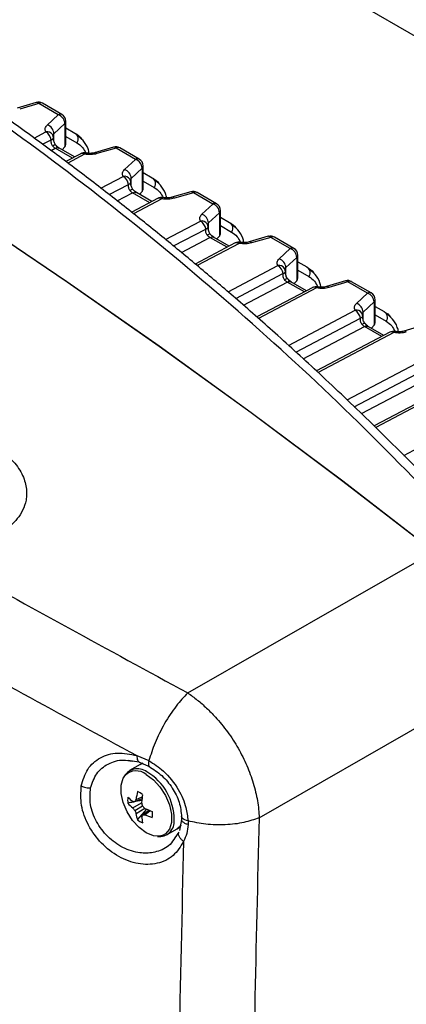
# Model space of a CAD drawing. Header units: inches. Extents: x 0.6 to 33.8, y 0 to 21.7.
# Tile 136 of 172: x 26.945 to 27.432, y 18.406 to 19.648. Entities that reach past the tile are written whole.
import ezdxf

# ---------------------------------------------------------------- set-up
doc = ezdxf.new("R2010")
doc.units = ezdxf.units.IN
doc.header["$MEASUREMENT"] = 0

msp = doc.modelspace()

# ---------------------------------------------------------------- linework, layer by layer
at = {"color": 7, "linetype": 'Continuous'}
for p, q in [((31.2324, 17.439), (25.5756, 20.7046)), ((26.9655, 19.5431), (26.9415, 19.5361)), ((26.9686, 19.5419), (26.9446, 19.5348)), ((26.9932, 19.5276), (26.9686, 19.5419)), ((26.9978, 19.528), (26.9732, 19.5422)), ((26.9794, 19.5147), (26.9932, 19.5276)), ((26.9876, 19.5037), (27.0014, 19.5166)), ((27.0014, 19.5166), (27.0014, 19.4872)), ((27.0028, 19.4902), (27.0028, 19.5194)), ((26.9627, 19.4982), (26.9776, 19.5061)), ((26.9876, 19.4948), (26.9876, 19.5037)), ((27.0028, 19.511), (27.0141, 19.5045)), ((26.9734, 19.4904), (26.9841, 19.4961)), ((27.0028, 19.5003), (27.0167, 19.4923)), ((26.9841, 19.4826), (26.9895, 19.4854)), ((27.011, 19.473), (26.9895, 19.4854)), ((27.0137, 19.4744), (26.9941, 19.4858)), ((27.0014, 19.4872), (26.998, 19.4835)), ((27.0215, 19.4785), (27.0027, 19.4686)), ((27.0279, 19.4795), (27.0281, 19.4794)), ((27.039, 19.4798), (27.0388, 19.4797)), ((27.0629, 19.4868), (27.039, 19.4798)), ((27.066, 19.4856), (27.042, 19.4786)), ((27.0907, 19.4714), (27.066, 19.4856)), ((27.0953, 19.4717), (27.0706, 19.4859)), ((27.0263, 19.478), (27.0052, 19.4668)), ((27.0768, 19.4585), (27.0907, 19.4714)), ((27.085, 19.4474), (27.0989, 19.4603)), ((27.0989, 19.4603), (27.0989, 19.4309)), ((27.1002, 19.434), (27.1002, 19.4632)), ((27.1002, 19.4548), (27.1115, 19.4482)), ((27.0469, 19.4351), (27.0751, 19.4499)), ((27.085, 19.4385), (27.085, 19.4474)), ((27.1002, 19.4441), (27.1141, 19.4361)), ((27.0572, 19.427), (27.0816, 19.4398)), ((27.0676, 19.419), (27.0869, 19.4292)), ((27.1085, 19.4168), (27.0869, 19.4292)), ((27.1112, 19.4182), (27.0916, 19.4295)), ((27.0989, 19.4309), (27.0955, 19.4273)), ((27.1604, 19.4306), (27.1364, 19.4236)), ((27.1635, 19.4294), (27.1395, 19.4223)), ((27.1881, 19.4151), (27.1635, 19.4294)), ((27.1927, 19.4155), (27.1681, 19.4297)), ((27.1189, 19.4223), (27.0857, 19.4048)), ((27.1238, 19.4218), (27.088, 19.4029)), ((27.1254, 19.4232), (27.1255, 19.4232)), ((27.1364, 19.4236), (27.1362, 19.4235)), ((27.1742, 19.4022), (27.1881, 19.4151)), ((27.1825, 19.3912), (27.1963, 19.4041)), ((27.1963, 19.4041), (27.1963, 19.3747)), ((27.1976, 19.3777), (27.1976, 19.4069)), ((27.1284, 19.3704), (27.1725, 19.3936)), ((27.1976, 19.3985), (27.2089, 19.392)), ((27.1384, 19.3622), (27.179, 19.3836)), ((27.1825, 19.3823), (27.1825, 19.3912)), ((27.1976, 19.3879), (27.2116, 19.3798)), ((27.1483, 19.354), (27.1844, 19.373)), ((27.2059, 19.3605), (27.1844, 19.373)), ((27.2086, 19.3619), (27.189, 19.3733)), ((27.1963, 19.3747), (27.1929, 19.371)), ((27.2228, 19.367), (27.223, 19.3669)), ((27.2338, 19.3673), (27.2336, 19.3672)), ((27.2578, 19.3744), (27.2338, 19.3673)), ((27.2609, 19.3731), (27.2369, 19.3661)), ((27.2855, 19.3589), (27.2609, 19.3731)), ((27.2901, 19.3592), (27.2655, 19.3734)), ((27.2163, 19.366), (27.1659, 19.3394)), ((27.2212, 19.3655), (27.1681, 19.3375)), ((27.2717, 19.346), (27.2855, 19.3589)), ((27.2799, 19.335), (27.2938, 19.3478)), ((27.2938, 19.3478), (27.2938, 19.3184)), ((27.2951, 19.3215), (27.2951, 19.3507)), ((27.2951, 19.3423), (27.3064, 19.3357)), ((27.2072, 19.3043), (27.2699, 19.3374)), ((27.2799, 19.326), (27.2799, 19.335)), ((27.2951, 19.3316), (27.309, 19.3236)), ((27.2169, 19.296), (27.2764, 19.3273)), ((27.3061, 19.3057), (27.2864, 19.317)), ((27.2938, 19.3184), (27.2904, 19.3148)), ((27.3553, 19.3181), (27.3313, 19.3111)), ((27.3583, 19.3169), (27.3343, 19.3098)), ((27.383, 19.3026), (27.3583, 19.3169)), ((27.3876, 19.303), (27.3629, 19.3172)), ((27.2265, 19.2875), (27.2818, 19.3167)), ((27.3138, 19.3098), (27.2434, 19.2727)), ((27.3187, 19.3093), (27.2455, 19.2707)), ((27.3033, 19.3043), (27.2818, 19.3167)), ((27.3203, 19.3107), (27.3204, 19.3107)), ((27.3313, 19.3111), (27.3311, 19.311)), ((27.3691, 19.2897), (27.383, 19.3026)), ((27.3925, 19.2652), (27.3925, 19.2944)), ((27.2833, 19.2369), (27.3674, 19.2811)), ((27.3773, 19.2787), (27.3912, 19.2916)), ((27.3912, 19.2916), (27.3912, 19.2622)), ((27.3925, 19.286), (27.4038, 19.2795)), ((27.2927, 19.2283), (27.3739, 19.2711)), ((27.3773, 19.2698), (27.3773, 19.2787)), ((27.3925, 19.2754), (27.4064, 19.2673)), ((27.302, 19.2198), (27.3792, 19.2605)), ((27.4008, 19.248), (27.3792, 19.2605)), ((27.4035, 19.2494), (27.3839, 19.2608)), ((27.3912, 19.2622), (27.3878, 19.2585)), ((27.4287, 19.2548), (27.4285, 19.2547)), ((27.4527, 19.2619), (27.4287, 19.2548)), ((27.4112, 19.2535), (27.3185, 19.2047)), ((27.4161, 19.253), (27.3207, 19.2027)), ((27.4177, 19.2545), (27.4178, 19.2544)), ((27.3571, 19.1681), (27.4648, 19.2249)), ((27.3662, 19.1594), (27.4713, 19.2148)), ((27.3753, 19.1508), (27.4767, 19.2042)), ((27.5086, 19.1973), (27.3911, 19.1354)), ((27.5135, 19.1968), (27.3932, 19.1333)), ((27.4285, 19.0981), (27.5899, 19.1832)), ((27.1563, 18.7987), (27.4668, 18.9766)), ((27.2463, 18.6412), (27.5524, 18.8169)), ((27.0814, 18.7139), (27.0949, 18.7119)), ((27.0923, 18.7196), (27.1074, 18.7134)), ((27.0951, 18.7115), (27.108, 18.7059)), ((27.0964, 18.7085), (27.0991, 18.7097)), ((27.0964, 18.7085), (27.0829, 18.7007)), ((27.087, 18.6539), (27.0982, 18.6603)), ((27.0896, 18.6618), (27.0988, 18.6657)), ((27.0912, 18.6644), (27.0991, 18.6677)), ((27.0896, 18.6506), (27.0993, 18.6562)), ((27.0912, 18.6467), (27.1023, 18.6532)), ((27.093, 18.6386), (27.105, 18.6521)), ((27.0993, 18.645), (27.1072, 18.651)), ((27.1023, 18.6451), (27.1092, 18.6503)), ((27.1487, 18.6392), (27.1461, 18.6254)), ((27.1487, 18.6428), (27.1487, 18.6391)), ((27.1567, 18.6373), (27.1567, 18.6327)), ((27.1296, 18.6197), (27.1432, 18.6275)), ((27.1452, 18.6232), (27.1401, 18.6161))]:
    msp.add_line(p, q, dxfattribs=at)
at = {"color": 7, "linetype": 'Continuous', "flags": 128}
for points in [[(27.4672, 18.9763), (27.352, 19.0653), (27.2364, 19.1517), (27.1205, 19.2356), (27.0044, 19.3167), (26.888, 19.3953), (26.7714, 19.471), (26.6547, 19.5441), (26.5379, 19.6143), (26.4211, 19.6818), (26.3043, 19.7463), (26.1876, 19.8081), (26.071, 19.8669), (25.9546, 19.9228), (25.8384, 19.9757), (25.7226, 20.0257), (25.607, 20.0726), (25.4918, 20.1166)], [(27.4668, 18.9766), (27.3516, 19.0655), (27.2361, 19.1519), (27.1203, 19.2357), (27.0042, 19.3169), (26.8878, 19.3954), (26.7713, 19.4711), (26.6546, 19.5441), (26.5379, 19.6143), (26.4211, 19.6817), (26.3044, 19.7463), (26.1877, 19.808), (26.0712, 19.8668), (25.9548, 19.9227), (25.8387, 19.9756), (25.7229, 20.0255), (25.6073, 20.0725), (25.4922, 20.1164)], [(27.0999, 18.71), (27.0972, 18.7089), (27.0964, 18.7085)], [(27.1256, 18.6193), (27.1214, 18.618), (27.1131, 18.6184), (27.1041, 18.6221), (27.0951, 18.6288), (27.0868, 18.6379), (27.08, 18.6488), (27.0751, 18.6604), (27.0725, 18.672), (27.0725, 18.6825), (27.0751, 18.6911), (27.0774, 18.6947)], [(27.1041, 18.6959), (27.1131, 18.6892), (27.1214, 18.6801), (27.1283, 18.6692), (27.1332, 18.6575), (27.1358, 18.646), (27.1358, 18.6355), (27.1332, 18.6269), (27.1283, 18.6209), (27.1256, 18.6193)], [(27.1567, 18.6373), (27.1546, 18.6378), (27.1527, 18.6385), (27.1511, 18.6394), (27.1499, 18.6404), (27.1491, 18.6414), (27.1487, 18.6425), (27.1487, 18.6428)], [(27.1432, 18.6275), (27.1454, 18.6291), (27.148, 18.6318)], [(27.1479, 18.6316), (27.1468, 18.6304), (27.1432, 18.6275)]]:
    msp.add_lwpolyline(points, dxfattribs=at)
at = {"color": 7, "linetype": 'Continuous'}
for centre, radius, start, end in [((26.9683, 19.5337), 0.00984, 60.0027, 106.3587), ((26.966, 19.5399), 0.00319, 36.7375, 99.3597), ((26.9712, 19.5379), 0.00476, 64.8749, 123.0463), ((26.9958, 19.5236), 0.00476, 64.8749, 123.0463), ((26.9929, 19.5194), 0.00984, 0, 60.0027), ((26.9892, 19.5161), 0.0123, 2.484, 70.8312), ((26.9988, 19.5195), 0.00397, 311.8408, 358.3623), ((26.9793, 19.4984), 0.00789, 32.8859, 102.279), ((26.9695, 19.4938), 0.0148, 9.0902, 56.8449), ((26.9754, 19.5032), 0.0123, 2.484, 70.8312), ((26.9773, 19.4979), 0.00984, 5.1082, 29.0602), ((27.026, 19.4698), 0.00984, 78.8568, 117.7834), ((27.0235, 19.4739), 0.00498, 54.5299, 113.7181), ((27.0282, 19.4776), 0.00188, 97.1207, 167.3914), ((27.0395, 19.4767), 0.00319, 36.7372, 99.3592), ((27.0657, 19.4774), 0.00984, 60.0027, 106.3587), ((27.0635, 19.4837), 0.00319, 36.7375, 99.3597), ((27.0686, 19.4816), 0.00476, 64.8749, 123.0463), ((27.0933, 19.4674), 0.00476, 64.8749, 123.0463), ((27.0866, 19.4598), 0.0123, 2.484, 70.8312), ((27.0904, 19.4632), 0.00984, 0, 60.0027), ((27.0728, 19.4469), 0.0123, 2.484, 70.8312), ((27.0962, 19.4633), 0.00397, 311.8408, 358.3623), ((27.0767, 19.4422), 0.00789, 32.8859, 102.279), ((27.067, 19.4375), 0.0148, 9.0902, 56.8449), ((27.0748, 19.4417), 0.00984, 5.1082, 29.0602), ((27.1632, 19.4212), 0.00984, 60.0027, 106.3587), ((27.1609, 19.4275), 0.00319, 36.7375, 99.3597), ((27.166, 19.4254), 0.00476, 64.8749, 123.0463), ((27.1235, 19.4135), 0.00984, 78.8568, 117.7834), ((27.1209, 19.4177), 0.00498, 54.5299, 113.7181), ((27.1256, 19.4213), 0.00188, 97.1207, 167.3914), ((27.1369, 19.4204), 0.00319, 36.7372, 99.3592), ((27.1907, 19.4111), 0.00476, 64.8749, 123.0463), ((27.1841, 19.4036), 0.0123, 2.484, 70.8312), ((27.1878, 19.4069), 0.00984, 0, 60.0027), ((27.1937, 19.407), 0.00397, 311.8408, 358.3623), ((27.1742, 19.3859), 0.00789, 32.8859, 102.279), ((27.1644, 19.3813), 0.0148, 9.0902, 56.8449), ((27.1702, 19.3907), 0.0123, 2.484, 70.8312), ((27.1722, 19.3854), 0.00984, 5.1082, 29.0602), ((27.2209, 19.3573), 0.00984, 78.8568, 117.7834), ((27.223, 19.3651), 0.00188, 97.1207, 167.3914), ((27.2344, 19.3642), 0.00319, 36.7372, 99.3592), ((27.2606, 19.3649), 0.00984, 60.0027, 106.3587), ((27.2583, 19.3712), 0.00319, 36.7375, 99.3597), ((27.2635, 19.3691), 0.00476, 64.8749, 123.0463), ((27.2183, 19.3614), 0.00498, 54.5299, 113.7181), ((27.2881, 19.3549), 0.00476, 64.8749, 123.0463), ((27.2815, 19.3473), 0.0123, 2.484, 70.8312), ((27.2852, 19.3507), 0.00984, 0, 60.0027), ((27.2677, 19.3344), 0.0123, 2.484, 70.8312), ((27.2911, 19.3508), 0.00397, 311.8408, 358.3623), ((27.2716, 19.3297), 0.00789, 32.8859, 102.279), ((27.2619, 19.325), 0.0148, 9.0902, 56.8449), ((27.2696, 19.3292), 0.00984, 5.1082, 29.0602), ((27.358, 19.3087), 0.00984, 60.0027, 106.3587), ((27.3558, 19.315), 0.00319, 36.7375, 99.3597), ((27.3609, 19.3129), 0.00476, 64.8749, 123.0463), ((27.3183, 19.301), 0.00984, 78.8568, 117.7834), ((27.3158, 19.3052), 0.00498, 54.5299, 113.7181), ((27.3205, 19.3088), 0.00188, 97.1207, 167.3914), ((27.3318, 19.3079), 0.00319, 36.7372, 99.3592), ((27.3856, 19.2986), 0.00476, 64.8749, 123.0463), ((27.3789, 19.2911), 0.0123, 2.484, 70.8312), ((27.3827, 19.2944), 0.00984, 0, 60.0027), ((27.3885, 19.2945), 0.00397, 311.8408, 358.3623), ((27.369, 19.2734), 0.00789, 32.8859, 102.279), ((27.3593, 19.2688), 0.0148, 9.0902, 56.8449), ((27.3651, 19.2782), 0.0123, 2.484, 70.8312), ((27.3671, 19.2729), 0.00984, 5.1082, 29.0602), ((27.4292, 19.2517), 0.00319, 36.7372, 99.3592), ((27.4158, 19.2448), 0.00984, 78.8568, 117.7834), ((27.4132, 19.2489), 0.00498, 54.5299, 113.7181), ((27.4179, 19.2526), 0.00188, 97.1207, 167.3914), ((27.0931, 18.6834), 0.0196, 53.4977, 155.0321), ((27.0914, 18.6805), 0.0199, 50.4642, 134.797), ((27.0696, 18.6391), 0.0696, 359.4916, 59.6271), ((27.1804, 18.6524), 0.09, 165.9973, 172.3426), ((27.086, 18.6545), 0.0209, 49.5914, 70.414), ((27.1015, 18.6634), 0.0209, 169.5904, 190.4096), ((27.1189, 18.7061), 0.0544, 225.6956, 234.1531), ((27.1193, 18.6948), 0.0521, 222.4766, 231.7025), ((27.0943, 18.7337), 0.0721, 264.2309, 266.2977), ((27.1562, 18.624), 0.0766, 148.1904, 150.4547), ((27.2046, 18.6506), 0.1069, 169.3329, 174.7802), ((27.1972, 18.6847), 0.102, 193.8194, 196.2236), ((27.1529, 18.7033), 0.0823, 216.8653, 219.7744), ((27.1669, 18.6791), 0.0823, 200.226, 203.135), ((27.1427, 18.6542), 0.0521, 188.2998, 197.5251), ((27.1729, 18.7267), 0.102, 223.7769, 226.181), ((27.1471, 18.7502), 0.1069, 245.2222, 250.6691), ((27.0912, 18.6456), 0.0209, 349.5904, 10.4096), ((27.1066, 18.6545), 0.0209, 229.5914, 250.414), ((27.1639, 18.6131), 0.072, 153.7105, 155.778), ((27.1523, 18.6482), 0.0544, 185.8497, 194.3067), ((27.0999, 18.7216), 0.0766, 269.5526, 271.8163), ((27.1365, 18.7283), 0.09, 247.6601, 254.0051), ((27.1203, 18.6366), 0.0191, 263.4528, 5.4982)]:
    msp.add_arc(centre, radius, start, end, dxfattribs=at)
for centre in [(26.9929, 19.4899), (27.0904, 19.4337), (27.1878, 19.3774), (27.2852, 19.3212), (27.3827, 19.2649)]:
    msp.add_ellipse(centre, major_axis=(0.00984, 0.00047), ratio=0.606667, start_param=5.730522, end_param=6.25412, dxfattribs=at)
for points, knots in [([(27.5079, 19), (27.4627, 19.0472), (27.3726, 19.1413), (27.23, 19.2729), (27.0827, 19.397), (26.9301, 19.5127), (26.7726, 19.6202), (26.6102, 19.7195), (26.4429, 19.8106), (26.2708, 19.8933), (26.0939, 19.9678), (25.9123, 20.0337), (25.7263, 20.0917), (25.5992, 20.123), (25.5354, 20.1387)], [0, 0, 0, 0, 0.084269, 0.168063, 0.251455, 0.334439, 0.417337, 0.500001, 0.582665, 0.665563, 0.748549, 0.83194, 0.915733, 1, 1, 1, 1]), ([(27.5251, 18.9981), (27.501, 19.0236), (27.455, 19.0724), (27.3873, 19.1397), (27.3251, 19.199), (27.2689, 19.2504), (27.2189, 19.2945), (27.1732, 19.3335), (27.1294, 19.3698), (27.0844, 19.406), (27.0374, 19.4427), (26.9874, 19.4804), (26.9348, 19.5188), (26.8817, 19.5561), (26.8314, 19.5901), (26.7866, 19.6195), (26.7461, 19.6453), (26.7069, 19.6697), (26.6564, 19.7001), (26.5911, 19.738), (26.509, 19.7831), (26.4215, 19.8282), (26.334, 19.8705), (26.2648, 19.9019), (26.2136, 19.924), (26.1764, 19.9397), (26.1349, 19.9566), (26.0862, 19.9758), (26.0294, 19.9972), (25.9659, 20.02), (25.8958, 20.0438), (25.8192, 20.068), (25.735, 20.0928), (25.6429, 20.1178), (25.5784, 20.1332), (25.545, 20.1412)], [0, 0, 0, 0, 0.045125, 0.086147, 0.123065, 0.155876, 0.184579, 0.209175, 0.233649, 0.258285, 0.284036, 0.310901, 0.339464, 0.368622, 0.395079, 0.418301, 0.438288, 0.457436, 0.478254, 0.514792, 0.55547, 0.599917, 0.642541, 0.681461, 0.698356, 0.714711, 0.733707, 0.756266, 0.782388, 0.812073, 0.843325, 0.877746, 0.915333, 0.956086, 1, 1, 1, 1]), ([(26.9776, 19.5061), (26.9773, 19.5069), (26.9766, 19.5084), (26.9767, 19.5106), (26.9776, 19.5128), (26.9788, 19.5141), (26.9794, 19.5147)], [0, 0, 0, 0, 0.253711, 0.508058, 0.758716, 1, 1, 1, 1]), ([(26.9863, 19.5014), (26.9863, 19.5015), (26.9863, 19.502), (26.9867, 19.5028), (26.9873, 19.5034), (26.9876, 19.5037)], [0, 0, 0, 0, 0.140006, 0.540575, 1, 1, 1, 1]), ([(27.0141, 19.5045), (27.0172, 19.5026), (27.0204, 19.5006), (27.0226, 19.4969), (27.0227, 19.4967)], [0, 0, 0, 0, 0.9465577, 1, 1, 1, 1]), ([(26.9841, 19.4961), (26.9847, 19.4963), (26.9859, 19.4969), (26.9867, 19.4976), (26.9869, 19.498), (26.9869, 19.498)], [0, 0, 0, 0, 0.432707, 0.905834, 1, 1, 1, 1]), ([(26.986, 19.4885), (26.9856, 19.489), (26.9849, 19.4901), (26.9844, 19.4919), (26.9842, 19.494), (26.9842, 19.4954), (26.9841, 19.4961)], [0, 0, 0, 0, 0.228801, 0.469899, 0.72888, 1, 1, 1, 1]), ([(26.9869, 19.498), (26.9871, 19.4983), (26.9872, 19.4985), (26.9871, 19.4988), (26.9871, 19.4988)], [0, 0, 0, 0, 0.942007, 1, 1, 1, 1]), ([(26.9898, 19.4897), (26.9895, 19.4902), (26.9886, 19.4913), (26.9875, 19.4942), (26.9872, 19.4965), (26.9869, 19.4981)], [0, 0, 0, 0, 0.2101127, 0.453372, 1, 1, 1, 1]), ([(27.0323, 19.479), (27.0318, 19.4809), (27.0302, 19.4873), (27.0249, 19.4956), (27.0192, 19.5002), (27.0163, 19.5024)], [0, 0, 0, 0, 0.175116, 0.586508, 1, 1, 1, 1]), ([(27.0167, 19.4923), (27.0192, 19.4906), (27.0237, 19.4875), (27.0266, 19.4818), (27.0279, 19.4793)], [0, 0, 0, 0, 0.547062, 1, 1, 1, 1]), ([(26.986, 19.4885), (26.9867, 19.4889), (26.9883, 19.4897), (26.9896, 19.49), (26.9897, 19.4897), (26.9897, 19.4896)], [0, 0, 0, 0, 0.43723, 0.908666, 1, 1, 1, 1]), ([(26.9895, 19.4854), (26.9889, 19.4858), (26.9877, 19.4866), (26.9865, 19.4879), (26.986, 19.4885)], [0, 0, 0, 0, 0.494108, 1, 1, 1, 1]), ([(26.9895, 19.4854), (26.9904, 19.4858), (26.9921, 19.4865), (26.9935, 19.486), (26.9941, 19.4857)], [0, 0, 0, 0, 0.514608, 1, 1, 1, 1]), ([(26.9942, 19.4857), (26.9934, 19.4862), (26.9919, 19.4872), (26.9905, 19.4889), (26.9898, 19.4897)], [0, 0, 0, 0, 0.493994, 1, 1, 1, 1]), ([(27.042, 19.4786), (27.0409, 19.4783), (27.0385, 19.4777), (27.0345, 19.4773), (27.0304, 19.4774), (27.0277, 19.4778), (27.0263, 19.478)], [0, 0, 0, 0, 0.244477, 0.4940124, 0.7463963, 1, 1, 1, 1]), ([(27.0388, 19.4798), (27.038, 19.4795), (27.0364, 19.4791), (27.0336, 19.4789), (27.0308, 19.479), (27.0289, 19.4793), (27.028, 19.4794)], [0, 0, 0, 0, 0.2476858, 0.4970191, 0.7478506, 1, 1, 1, 1]), ([(27.0751, 19.4499), (27.0747, 19.4506), (27.0741, 19.4521), (27.0742, 19.4544), (27.075, 19.4566), (27.0762, 19.4579), (27.0768, 19.4585)], [0, 0, 0, 0, 0.253711, 0.508058, 0.758716, 1, 1, 1, 1]), ([(27.0816, 19.4398), (27.0821, 19.4401), (27.0833, 19.4406), (27.0842, 19.4413), (27.0843, 19.4417), (27.0843, 19.4418)], [0, 0, 0, 0, 0.432707, 0.905834, 1, 1, 1, 1]), ([(27.0838, 19.4452), (27.0838, 19.4453), (27.0838, 19.4457), (27.0841, 19.4465), (27.0847, 19.4471), (27.085, 19.4474)], [0, 0, 0, 0, 0.140006, 0.540575, 1, 1, 1, 1]), ([(27.0843, 19.4418), (27.0845, 19.442), (27.0847, 19.4423), (27.0846, 19.4425), (27.0845, 19.4425)], [0, 0, 0, 0, 0.942007, 1, 1, 1, 1]), ([(27.0873, 19.4334), (27.0869, 19.4339), (27.0861, 19.4351), (27.0849, 19.4379), (27.0846, 19.4402), (27.0844, 19.4418)], [0, 0, 0, 0, 0.210113, 0.453372, 1, 1, 1, 1]), ([(27.1115, 19.4482), (27.1146, 19.4464), (27.1179, 19.4444), (27.12, 19.4407), (27.1201, 19.4405)], [0, 0, 0, 0, 0.946558, 1, 1, 1, 1]), ([(27.1298, 19.4227), (27.1293, 19.4246), (27.1276, 19.431), (27.1224, 19.4394), (27.1166, 19.4439), (27.1138, 19.4462)], [0, 0, 0, 0, 0.175116, 0.586508, 1, 1, 1, 1]), ([(27.0834, 19.4323), (27.0831, 19.4328), (27.0824, 19.4338), (27.0819, 19.4357), (27.0816, 19.4377), (27.0816, 19.4391), (27.0816, 19.4398)], [0, 0, 0, 0, 0.228801, 0.469899, 0.72888, 1, 1, 1, 1]), ([(27.0834, 19.4323), (27.0842, 19.4327), (27.0858, 19.4335), (27.087, 19.4338), (27.0871, 19.4334), (27.0871, 19.4334)], [0, 0, 0, 0, 0.4372303, 0.9086655, 1, 1, 1, 1]), ([(27.0869, 19.4292), (27.0863, 19.4296), (27.0851, 19.4304), (27.084, 19.4317), (27.0834, 19.4323)], [0, 0, 0, 0, 0.494108, 1, 1, 1, 1]), ([(27.0869, 19.4292), (27.0878, 19.4296), (27.0896, 19.4303), (27.0909, 19.4297), (27.0915, 19.4295)], [0, 0, 0, 0, 0.514608, 1, 1, 1, 1]), ([(27.0916, 19.4295), (27.0909, 19.43), (27.0894, 19.431), (27.0879, 19.4326), (27.0872, 19.4335)], [0, 0, 0, 0, 0.493994, 1, 1, 1, 1]), ([(27.1141, 19.4361), (27.1166, 19.4343), (27.1212, 19.4312), (27.1241, 19.4255), (27.1254, 19.4229)], [0, 0, 0, 0, 0.542235, 1, 1, 1, 1]), ([(27.1395, 19.4223), (27.1383, 19.422), (27.1359, 19.4214), (27.1319, 19.4211), (27.1278, 19.4211), (27.1251, 19.4215), (27.1238, 19.4218)], [0, 0, 0, 0, 0.244477, 0.494012, 0.746396, 1, 1, 1, 1]), ([(27.1362, 19.4235), (27.1354, 19.4233), (27.1338, 19.4229), (27.1311, 19.4227), (27.1282, 19.4227), (27.1264, 19.423), (27.1255, 19.4232)], [0, 0, 0, 0, 0.247686, 0.497019, 0.747851, 1, 1, 1, 1]), ([(27.1725, 19.3936), (27.1722, 19.3944), (27.1715, 19.3959), (27.1716, 19.3982), (27.1725, 19.4003), (27.1737, 19.4016), (27.1742, 19.4022)], [0, 0, 0, 0, 0.253711, 0.508058, 0.758716, 1, 1, 1, 1]), ([(27.2089, 19.392), (27.212, 19.3901), (27.2153, 19.3882), (27.2174, 19.3845), (27.2176, 19.3843)], [0, 0, 0, 0, 0.946558, 1, 1, 1, 1]), ([(27.179, 19.3836), (27.1796, 19.3838), (27.1807, 19.3844), (27.1816, 19.3851), (27.1817, 19.3855), (27.1817, 19.3855)], [0, 0, 0, 0, 0.432707, 0.905834, 1, 1, 1, 1]), ([(27.1808, 19.376), (27.1805, 19.3765), (27.1798, 19.3776), (27.1793, 19.3794), (27.1791, 19.3815), (27.179, 19.3829), (27.179, 19.3836)], [0, 0, 0, 0, 0.228801, 0.469899, 0.72888, 1, 1, 1, 1]), ([(27.1812, 19.3889), (27.1812, 19.3891), (27.1812, 19.3895), (27.1816, 19.3903), (27.1822, 19.3909), (27.1825, 19.3912)], [0, 0, 0, 0, 0.140006, 0.5405747, 1, 1, 1, 1]), ([(27.1817, 19.3855), (27.1819, 19.3858), (27.1821, 19.386), (27.182, 19.3863), (27.182, 19.3863)], [0, 0, 0, 0, 0.942007, 1, 1, 1, 1]), ([(27.1847, 19.3772), (27.1843, 19.3777), (27.1835, 19.3788), (27.1824, 19.3817), (27.182, 19.384), (27.1818, 19.3856)], [0, 0, 0, 0, 0.210113, 0.453372, 1, 1, 1, 1]), ([(27.2272, 19.3665), (27.2267, 19.3684), (27.2251, 19.3748), (27.2198, 19.3831), (27.2141, 19.3877), (27.2112, 19.3899)], [0, 0, 0, 0, 0.175116, 0.586508, 1, 1, 1, 1]), ([(27.2116, 19.3798), (27.214, 19.3781), (27.2186, 19.375), (27.2215, 19.3693), (27.2228, 19.3668)], [0, 0, 0, 0, 0.547062, 1, 1, 1, 1]), ([(27.1808, 19.376), (27.1816, 19.3764), (27.1832, 19.3772), (27.1845, 19.3775), (27.1846, 19.3772), (27.1846, 19.3771)], [0, 0, 0, 0, 0.43723, 0.908666, 1, 1, 1, 1]), ([(27.1844, 19.373), (27.1838, 19.3733), (27.1825, 19.3741), (27.1814, 19.3754), (27.1808, 19.376)], [0, 0, 0, 0, 0.494108, 1, 1, 1, 1]), ([(27.1844, 19.373), (27.1853, 19.3733), (27.187, 19.374), (27.1883, 19.3735), (27.189, 19.3732)], [0, 0, 0, 0, 0.514608, 1, 1, 1, 1]), ([(27.1891, 19.3732), (27.1883, 19.3737), (27.1868, 19.3747), (27.1854, 19.3764), (27.1846, 19.3772)], [0, 0, 0, 0, 0.4939942, 1, 1, 1, 1]), ([(27.2337, 19.3673), (27.2329, 19.367), (27.2312, 19.3666), (27.2285, 19.3664), (27.2257, 19.3665), (27.2238, 19.3668), (27.2229, 19.3669)], [0, 0, 0, 0, 0.247686, 0.497019, 0.747851, 1, 1, 1, 1]), ([(27.2369, 19.3661), (27.2357, 19.3658), (27.2333, 19.3652), (27.2293, 19.3648), (27.2252, 19.3649), (27.2226, 19.3653), (27.2212, 19.3655)], [0, 0, 0, 0, 0.244477, 0.4940124, 0.7463963, 1, 1, 1, 1]), ([(27.2699, 19.3374), (27.2696, 19.3381), (27.2689, 19.3396), (27.2691, 19.3419), (27.2699, 19.3441), (27.2711, 19.3454), (27.2717, 19.346)], [0, 0, 0, 0, 0.253711, 0.508058, 0.758716, 1, 1, 1, 1]), ([(27.2764, 19.3273), (27.277, 19.3276), (27.2782, 19.3281), (27.2791, 19.3288), (27.2792, 19.3292), (27.2792, 19.3293)], [0, 0, 0, 0, 0.432707, 0.905834, 1, 1, 1, 1]), ([(27.2786, 19.3327), (27.2786, 19.3328), (27.2786, 19.3332), (27.279, 19.334), (27.2796, 19.3346), (27.2799, 19.335)], [0, 0, 0, 0, 0.140006, 0.540575, 1, 1, 1, 1]), ([(27.2792, 19.3293), (27.2794, 19.3295), (27.2795, 19.3298), (27.2794, 19.33), (27.2794, 19.33)], [0, 0, 0, 0, 0.9420069, 1, 1, 1, 1]), ([(27.2821, 19.3209), (27.2818, 19.3214), (27.2809, 19.3226), (27.2798, 19.3254), (27.2795, 19.3277), (27.2792, 19.3293)], [0, 0, 0, 0, 0.2101127, 0.453372, 1, 1, 1, 1]), ([(27.3064, 19.3357), (27.3095, 19.3339), (27.3128, 19.3319), (27.3149, 19.3282), (27.315, 19.328)], [0, 0, 0, 0, 0.946558, 1, 1, 1, 1]), ([(27.3246, 19.3102), (27.3241, 19.3121), (27.3225, 19.3185), (27.3172, 19.3269), (27.3115, 19.3314), (27.3086, 19.3337)], [0, 0, 0, 0, 0.175116, 0.586508, 1, 1, 1, 1]), ([(27.2783, 19.3198), (27.2779, 19.3203), (27.2772, 19.3213), (27.2767, 19.3232), (27.2765, 19.3252), (27.2765, 19.3266), (27.2764, 19.3273)], [0, 0, 0, 0, 0.228801, 0.469899, 0.72888, 1, 1, 1, 1]), ([(27.2783, 19.3198), (27.279, 19.3202), (27.2806, 19.321), (27.2819, 19.3213), (27.282, 19.3209), (27.282, 19.3209)], [0, 0, 0, 0, 0.4372303, 0.9086655, 1, 1, 1, 1]), ([(27.2818, 19.3167), (27.2812, 19.3171), (27.28, 19.3179), (27.2788, 19.3192), (27.2783, 19.3198)], [0, 0, 0, 0, 0.494108, 1, 1, 1, 1]), ([(27.2818, 19.3167), (27.2827, 19.3171), (27.2844, 19.3178), (27.2858, 19.3172), (27.2864, 19.317)], [0, 0, 0, 0, 0.514608, 1, 1, 1, 1]), ([(27.2865, 19.317), (27.2858, 19.3175), (27.2842, 19.3185), (27.2828, 19.3201), (27.2821, 19.321)], [0, 0, 0, 0, 0.493994, 1, 1, 1, 1]), ([(27.309, 19.3236), (27.3115, 19.3218), (27.316, 19.3187), (27.319, 19.313), (27.3203, 19.3104)], [0, 0, 0, 0, 0.542235, 1, 1, 1, 1]), ([(27.3343, 19.3098), (27.3332, 19.3095), (27.3308, 19.3089), (27.3268, 19.3086), (27.3227, 19.3086), (27.32, 19.309), (27.3187, 19.3093)], [0, 0, 0, 0, 0.244477, 0.494012, 0.746396, 1, 1, 1, 1]), ([(27.3311, 19.311), (27.3303, 19.3108), (27.3287, 19.3104), (27.3259, 19.3102), (27.3231, 19.3102), (27.3212, 19.3105), (27.3203, 19.3107)], [0, 0, 0, 0, 0.247686, 0.497019, 0.747851, 1, 1, 1, 1]), ([(27.3674, 19.2811), (27.367, 19.2819), (27.3664, 19.2834), (27.3665, 19.2857), (27.3673, 19.2878), (27.3685, 19.2891), (27.3691, 19.2897)], [0, 0, 0, 0, 0.253711, 0.508058, 0.758716, 1, 1, 1, 1]), ([(27.3739, 19.2711), (27.3744, 19.2714), (27.3756, 19.2719), (27.3765, 19.2726), (27.3766, 19.273), (27.3766, 19.273)], [0, 0, 0, 0, 0.432707, 0.905834, 1, 1, 1, 1]), ([(27.3757, 19.2635), (27.3754, 19.264), (27.3747, 19.2651), (27.3742, 19.2669), (27.3739, 19.269), (27.3739, 19.2704), (27.3739, 19.2711)], [0, 0, 0, 0, 0.2288011, 0.4698987, 0.7288801, 1, 1, 1, 1]), ([(27.3761, 19.2764), (27.3761, 19.2766), (27.3761, 19.277), (27.3764, 19.2778), (27.377, 19.2784), (27.3773, 19.2787)], [0, 0, 0, 0, 0.140006, 0.540575, 1, 1, 1, 1]), ([(27.3766, 19.273), (27.3768, 19.2733), (27.377, 19.2735), (27.3769, 19.2738), (27.3769, 19.2738)], [0, 0, 0, 0, 0.942007, 1, 1, 1, 1]), ([(27.3796, 19.2647), (27.3792, 19.2652), (27.3784, 19.2663), (27.3772, 19.2692), (27.3769, 19.2715), (27.3767, 19.2731)], [0, 0, 0, 0, 0.2101127, 0.453372, 1, 1, 1, 1]), ([(27.4038, 19.2795), (27.4069, 19.2776), (27.4102, 19.2757), (27.4123, 19.272), (27.4124, 19.2718)], [0, 0, 0, 0, 0.946558, 1, 1, 1, 1]), ([(27.4221, 19.254), (27.4216, 19.2559), (27.4199, 19.2623), (27.4147, 19.2706), (27.4089, 19.2752), (27.4061, 19.2774)], [0, 0, 0, 0, 0.175116, 0.586508, 1, 1, 1, 1]), ([(27.4064, 19.2673), (27.4089, 19.2656), (27.4134, 19.2625), (27.4163, 19.2568), (27.4176, 19.2543)], [0, 0, 0, 0, 0.547062, 1, 1, 1, 1]), ([(27.3757, 19.2635), (27.3765, 19.2639), (27.3781, 19.2647), (27.3793, 19.265), (27.3794, 19.2647), (27.3794, 19.2646)], [0, 0, 0, 0, 0.43723, 0.908666, 1, 1, 1, 1]), ([(27.3792, 19.2605), (27.3786, 19.2608), (27.3774, 19.2617), (27.3763, 19.2629), (27.3757, 19.2635)], [0, 0, 0, 0, 0.494108, 1, 1, 1, 1]), ([(27.3792, 19.2605), (27.3801, 19.2608), (27.3819, 19.2615), (27.3832, 19.261), (27.3839, 19.2607)], [0, 0, 0, 0, 0.514608, 1, 1, 1, 1]), ([(27.3839, 19.2607), (27.3832, 19.2612), (27.3817, 19.2622), (27.3802, 19.2639), (27.3795, 19.2647)], [0, 0, 0, 0, 0.493994, 1, 1, 1, 1]), ([(27.4318, 19.2536), (27.4306, 19.2533), (27.4282, 19.2527), (27.4242, 19.2523), (27.4201, 19.2524), (27.4174, 19.2528), (27.4161, 19.253)], [0, 0, 0, 0, 0.244477, 0.494012, 0.746396, 1, 1, 1, 1]), ([(27.4286, 19.2548), (27.4277, 19.2546), (27.4261, 19.2541), (27.4234, 19.2539), (27.4205, 19.254), (27.4187, 19.2543), (27.4178, 19.2544)], [0, 0, 0, 0, 0.247686, 0.497019, 0.747851, 1, 1, 1, 1]), ([(26.9206, 19.1044), (26.927, 19.0992), (26.9395, 19.089), (26.9484, 19.0738), (26.9523, 19.0619), (26.9534, 19.0535), (26.9533, 19.0457), (26.9516, 19.0364), (26.9475, 19.0264), (26.9402, 19.0162), (26.9319, 19.0081), (26.9253, 19.0037), (26.9222, 19.0016)], [0, 0, 0, 0, 0.170175, 0.334601, 0.412201, 0.4856, 0.554352, 0.618139, 0.732321, 0.831776, 0.919794, 1, 1, 1, 1]), ([(26.8584, 18.9619), (26.9074, 18.9349), (27.0056, 18.8808), (27.106, 18.8261), (27.1563, 18.7987)], [0, 0, 0, 0, 0.499795, 1, 1, 1, 1]), ([(26.8084, 18.8746), (26.855, 18.849), (26.9486, 18.7976), (27.0443, 18.7457), (27.0923, 18.7196)], [0, 0, 0, 0, 0.498321, 1, 1, 1, 1]), ([(27.1563, 18.7987), (27.1514, 18.7935), (27.1414, 18.7828), (27.1268, 18.7603), (27.1145, 18.7358), (27.1098, 18.7207), (27.1074, 18.7134)], [0, 0, 0, 0, 0.242654, 0.499913, 0.75722, 1, 1, 1, 1]), ([(27.1563, 18.7987), (27.1604, 18.7958), (27.1685, 18.79), (27.1802, 18.7797), (27.1932, 18.7665), (27.2069, 18.7497), (27.2203, 18.729), (27.2312, 18.7072), (27.238, 18.6886), (27.2421, 18.6737), (27.2443, 18.6627), (27.2458, 18.6518), (27.2462, 18.6448), (27.2463, 18.6412)], [0, 0, 0, 0, 0.0835923, 0.1672409, 0.24994, 0.3749585, 0.4999689, 0.6249844, 0.7500002, 0.8123189, 0.8750039, 0.9375029, 1, 1, 1, 1]), ([(27.0222, 18.6814), (27.0244, 18.6888), (27.0288, 18.7038), (27.0456, 18.7182), (27.0674, 18.7249), (27.084, 18.7214), (27.0923, 18.7196)], [0, 0, 0, 0, 0.2436522, 0.494075, 0.7474231, 1, 1, 1, 1]), ([(27.034, 18.6789), (27.0361, 18.6853), (27.0403, 18.6981), (27.0556, 18.71), (27.0717, 18.7152), (27.0826, 18.7132), (27.0862, 18.7125)], [0, 0, 0, 0, 0.280222, 0.56594, 0.853366, 1, 1, 1, 1]), ([(27.0923, 18.7196), (27.0923, 18.7185), (27.0923, 18.7161), (27.0931, 18.7134), (27.094, 18.7125), (27.0945, 18.712)], [0, 0, 0, 0, 0.3464204, 0.7053857, 1, 1, 1, 1]), ([(27.0945, 18.712), (27.0945, 18.7119), (27.095, 18.7113), (27.0958, 18.7112), (27.0965, 18.7111)], [0, 0, 0, 0, 0.154422, 1, 1, 1, 1]), ([(27.1074, 18.7134), (27.1072, 18.7122), (27.1066, 18.7098), (27.1068, 18.7074), (27.1073, 18.7061), (27.1079, 18.706), (27.1079, 18.706)], [0, 0, 0, 0, 0.322441, 0.656733, 0.987041, 1, 1, 1, 1]), ([(27.1074, 18.7134), (27.1137, 18.7093), (27.128, 18.6999), (27.1447, 18.6786), (27.1545, 18.6561), (27.1561, 18.6429), (27.1567, 18.6373)], [0, 0, 0, 0, 0.240059, 0.549844, 0.809954, 1, 1, 1, 1]), ([(27.1074, 18.7062), (27.1131, 18.7025), (27.1242, 18.6953), (27.1374, 18.6792), (27.1466, 18.661), (27.148, 18.6486), (27.1487, 18.6424)], [0, 0, 0, 0, 0.253048, 0.503366, 0.751808, 1, 1, 1, 1]), ([(27.1511, 18.6115), (27.1472, 18.605), (27.1393, 18.592), (27.1185, 18.5823), (27.0942, 18.5819), (27.0692, 18.591), (27.0469, 18.6083), (27.0303, 18.6312), (27.0207, 18.6572), (27.0217, 18.6733), (27.0222, 18.6814)], [0, 0, 0, 0, 0.126902, 0.256446, 0.38589, 0.513181, 0.636908, 0.758034, 0.878687, 1, 1, 1, 1]), ([(27.0222, 18.6814), (27.0231, 18.681), (27.0249, 18.6802), (27.0279, 18.6794), (27.031, 18.679), (27.033, 18.6789), (27.034, 18.6789)], [0, 0, 0, 0, 0.25329, 0.50813, 0.758769, 1, 1, 1, 1]), ([(27.1401, 18.6161), (27.1382, 18.6131), (27.1328, 18.6045), (27.1183, 18.5979), (27.1046, 18.5963), (27.0904, 18.5976), (27.0746, 18.6025), (27.055, 18.6166), (27.0405, 18.6359), (27.0322, 18.6582), (27.0334, 18.672), (27.034, 18.6789)], [0, 0, 0, 0, 0.070797, 0.2067, 0.319642, 0.344358, 0.480124, 0.612245, 0.741495, 0.870043, 1, 1, 1, 1]), ([(27.0986, 18.6632), (27.095, 18.6625), (27.0891, 18.6613), (27.0832, 18.6601), (27.0809, 18.6596)], [0, 0, 0, 0, 0.60933, 1, 1, 1, 1]), ([(27.1567, 18.6327), (27.1553, 18.6331), (27.1525, 18.6341), (27.1498, 18.6363), (27.1485, 18.6381), (27.1488, 18.639), (27.1488, 18.6391)], [0, 0, 0, 0, 0.304313, 0.627024, 0.949734, 1, 1, 1, 1]), ([(27.2463, 18.6412), (27.2402, 18.6391), (27.2275, 18.6346), (27.2038, 18.6319), (27.1791, 18.6324), (27.164, 18.6357), (27.1567, 18.6373)], [0, 0, 0, 0, 0.2418875, 0.4970374, 0.7537755, 1, 1, 1, 1]), ([(27.2463, 18.6412), (27.2443, 18.5608), (27.2403, 18.4), (27.2371, 18.1656), (27.2358, 17.9369), (27.2367, 17.7145), (27.2398, 17.4988), (27.2448, 17.2894), (27.2501, 17.156), (27.2528, 17.0892)], [0, 0, 0, 0, 0.142862, 0.285726, 0.428483, 0.571273, 0.714061, 0.857025, 1, 1, 1, 1]), ([(27.1511, 18.6115), (27.15, 18.6124), (27.1477, 18.6142), (27.1456, 18.6173), (27.1445, 18.6205), (27.145, 18.6223), (27.1452, 18.6232)], [0, 0, 0, 0, 0.2439664, 0.4999998, 0.7560334, 1, 1, 1, 1]), ([(27.1567, 18.6327), (27.1564, 18.6289), (27.1556, 18.6212), (27.1526, 18.6148), (27.1511, 18.6115)], [0, 0, 0, 0, 0.495309, 1, 1, 1, 1]), ([(27.1511, 18.6115), (27.149, 18.5223), (27.1447, 18.3439), (27.1417, 18.0849), (27.1411, 17.8329), (27.1434, 17.5892), (27.1482, 17.3531), (27.1537, 17.2032), (27.1564, 17.1283)], [0, 0, 0, 0, 0.1666259, 0.3333164, 0.499887, 0.6665441, 0.8333001, 1, 1, 1, 1])]:
    msp.add_open_spline(points, degree=3, knots=knots, dxfattribs=at)
for points in [[(27.0141, 19.5045), (27.0149, 19.5038), (27.0166, 19.5025), (27.0179, 19.4994), (27.0181, 19.4958), (27.0172, 19.4935), (27.0167, 19.4923)], [(27.1115, 19.4482), (27.1124, 19.4476), (27.114, 19.4463), (27.1153, 19.4431), (27.1155, 19.4395), (27.1146, 19.4372), (27.1141, 19.4361)], [(27.2089, 19.392), (27.2098, 19.3913), (27.2115, 19.39), (27.2128, 19.3869), (27.2129, 19.3833), (27.212, 19.381), (27.2116, 19.3798)], [(27.3064, 19.3357), (27.3072, 19.3351), (27.3089, 19.3338), (27.3102, 19.3306), (27.3104, 19.327), (27.3095, 19.3247), (27.309, 19.3236)], [(27.4038, 19.2795), (27.4047, 19.2788), (27.4064, 19.2775), (27.4076, 19.2744), (27.4078, 19.2708), (27.4069, 19.2685), (27.4064, 19.2673)]]:
    msp.add_open_spline(points, degree=3, dxfattribs=at)

doc.saveas('drawing.dxf')
